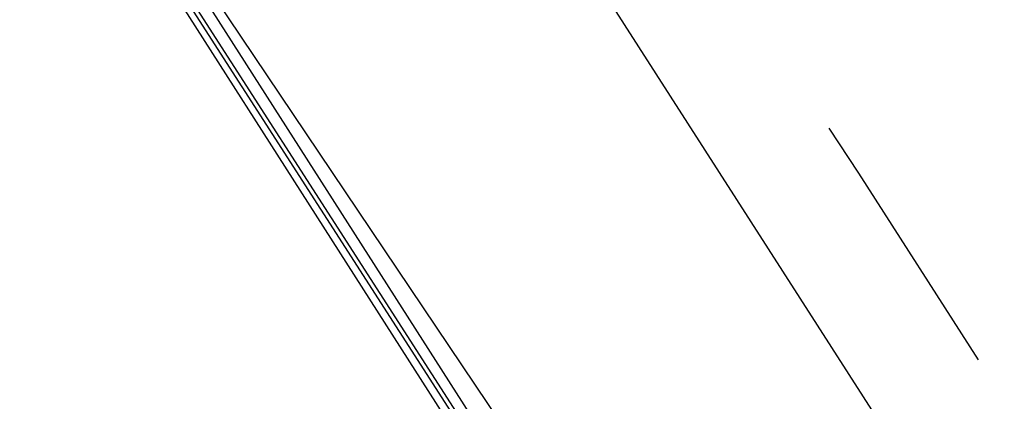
# Model space of a CAD drawing. Header units: feet. Extents: x -79 to 198, y -22 to 181.
# Tile 12 of 256: x 23.076 to 24.833, y 27.517 to 28.198. Entities that reach past the tile are written whole.
import ezdxf

# ---------------------------------------------------------------- set-up
doc = ezdxf.new("R2010")
doc.units = ezdxf.units.FT
doc.layers.add('A-LINEA', color=7, linetype='CONTINUOUS')

msp = doc.modelspace()

# ---------------------------------------------------------------- linework, layer by layer
at = {"layer": 'A-LINEA'}
for p, q in [((22.9956, 28.8755), (26.704, 23.3541)), ((22.9956, 28.8755), (26.704, 23.3541)), ((23.7867, 28.7644), (25.7867, 25.6444)), ((23.7867, 28.7644), (25.7867, 25.6444))]:
    msp.add_line(p, q, dxfattribs=at)
for points in [[(23.1733, 28.5244), (25.2933, 25.2044), (25.3067, 25.1911), (25.32, 25.2044), (23.1867, 28.5244), (23.1867, 28.5378), (23.1733, 28.5244)], [(23.1733, 28.5244), (25.2933, 25.2044), (25.3067, 25.1911), (25.32, 25.2044), (23.1867, 28.5244), (23.1867, 28.5378), (23.1733, 28.5244)], [(23.1867, 28.5378), (25.32, 25.2178), (25.32, 25.2044), (25.3333, 25.2178), (23.2133, 28.5378), (23.2, 28.5378), (23.1867, 28.5378)], [(23.1867, 28.5378), (25.32, 25.2178), (25.32, 25.2044), (25.3333, 25.2178), (23.2133, 28.5378), (23.2, 28.5378), (23.1867, 28.5378)], [(24.52, 28.0044), (24.5733, 27.9244), (24.7867, 27.5911)], [(24.52, 28.0044), (24.5733, 27.9244), (24.7867, 27.5911)]]:
    msp.add_lwpolyline(points, dxfattribs=at)

doc.saveas('drawing.dxf')
